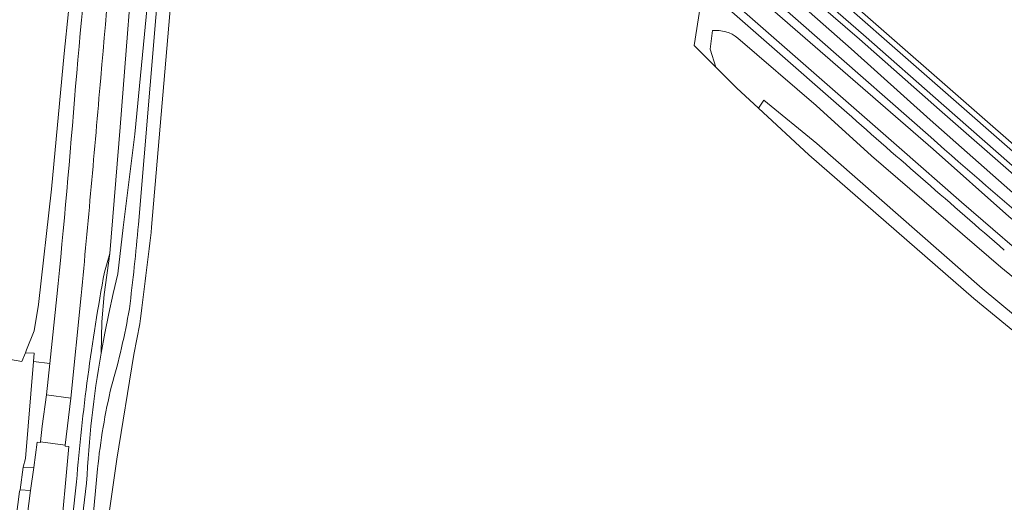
# Model space of a CAD drawing. Extents: x 184422 to 188298, y 343471 to 350189.
# Tile 175 of 256: x 186293 to 186439, y 347237 to 347309. Entities that reach past the tile are written whole.
import ezdxf

# ---------------------------------------------------------------- set-up
doc = ezdxf.new("R2010")
doc.units = 0
for name, color, linetype, lineweight in [('B-WA-GR-BOUWLAND-GV', 252, 'Continuous', 13), ('B-WA-GR-GRAS-GV', 252, 'Continuous', 13), ('B-WA-GW-TALUD_KRUIN-G', 252, 'Continuous', 18), ('B-WA-OG-TERREIN_ERF-GV', 252, 'Continuous', 18), ('B-WA-OG-WATER_GREPPEL-GV', 252, 'Continuous', 18), ('B-WA-OG-WEG-GV', 252, 'Continuous', 18), ('B-WA-VH-ONVERHARD-GV', 252, 'Continuous', 18), ('B-WA-VH-VERHARDING_ASFALT-GV', 252, 'Continuous', 18), ('B-WA-VH-VERHARDING_BETONSTRAATSTEEN-GV', 252, 'Continuous', 18), ('B-WA-VH-VERHARDING_FUNDERING_ZAND-GV', 252, 'Continuous', 18), ('B-WA-VH-VERHARDING_HALFVERHARDING_GRIND-GV', 252, 'Continuous', 18), ('B-WA-VH-VERHARDING_OPEN-GV', 252, 'Continuous', 18)]:
    doc.layers.add(name, color=color, linetype=linetype, lineweight=lineweight)

msp = doc.modelspace()

# ---------------------------------------------------------------- linework, layer by layer
at = {"layer": 'B-WA-GR-BOUWLAND-GV', "flags": 128}
for points in [[(186264.507, 347263.173), (186293.46, 347258.105), (186293.966, 347259.379), (186294.141, 347259.822), (186295.258, 347262.637), (186295.924, 347266.54), (186297.865, 347283.655), (186299.737, 347303.746), (186302.278, 347328.71), (186302.503, 347331.114), (186301.689, 347331.19), (186300.06, 347353.063), (186298.822, 347366.15), (186298.766, 347366.98), (186298.737, 347367.813), (186298.734, 347368.647), (186298.758, 347369.481), (186298.808, 347370.314), (186298.886, 347371.145), (186298.989, 347371.971), (186299.119, 347372.793), (186299.259, 347374.454), (186295.482, 347375.319), (186266.882, 347381.868)], [(186264.507, 347263.173), (186293.46, 347258.105), (186293.966, 347259.379), (186294.141, 347259.822), (186295.258, 347262.637), (186295.924, 347266.54), (186297.865, 347283.655), (186299.737, 347303.746), (186302.278, 347328.71), (186302.503, 347331.114), (186301.689, 347331.19), (186300.06, 347353.063), (186298.822, 347366.15), (186298.766, 347366.98), (186298.737, 347367.813), (186298.734, 347368.647), (186298.758, 347369.481), (186298.808, 347370.314), (186298.886, 347371.145), (186298.989, 347371.971), (186299.119, 347372.793), (186299.259, 347374.454), (186295.482, 347375.319), (186266.882, 347381.868)], [(186264.507, 347263.173), (186293.46, 347258.105), (186293.966, 347259.379), (186294.141, 347259.822), (186295.258, 347262.637), (186295.924, 347266.54), (186297.865, 347283.655), (186299.737, 347303.746), (186302.278, 347328.71), (186302.503, 347331.114), (186301.689, 347331.19), (186300.06, 347353.063), (186298.822, 347366.15), (186298.766, 347366.98), (186298.737, 347367.813), (186298.734, 347368.647), (186298.758, 347369.481), (186298.808, 347370.314), (186298.886, 347371.145), (186298.989, 347371.971), (186299.119, 347372.793), (186299.259, 347374.454), (186295.482, 347375.319), (186266.882, 347381.868)], [(186402.667, 347295.643), (186399.4, 347298.663), (186396.359, 347301.701), (186393.121, 347304.935), (186394.023, 347310.619), (186343.123, 347356.113), (186338.644, 347361.378), (186327.455, 347371.641), (186326.29, 347369.842), (186325.939, 347369.305), (186325.776, 347365.645), (186325.5, 347360.117)], [(186402.667, 347295.643), (186399.4, 347298.663), (186396.359, 347301.701), (186393.121, 347304.935), (186394.023, 347310.619), (186343.123, 347356.113), (186338.644, 347361.378), (186327.455, 347371.641), (186326.29, 347369.842), (186325.939, 347369.305), (186325.776, 347365.645), (186325.5, 347360.117)], [(186402.667, 347295.643), (186399.4, 347298.663), (186396.359, 347301.701), (186393.121, 347304.935), (186394.023, 347310.619), (186343.123, 347356.113), (186338.644, 347361.378), (186327.455, 347371.641), (186326.29, 347369.842), (186325.939, 347369.305), (186325.776, 347365.645), (186325.5, 347360.117)], [(186322.838, 347342.153), (186322.113, 347340.782), (186318.527, 347333.997), (186317.854, 347332.506), (186317.128, 347329.899), (186317.076, 347329.287), (186312.686, 347278.007)], [(186322.838, 347342.153), (186322.113, 347340.782), (186318.527, 347333.997), (186317.854, 347332.506), (186317.128, 347329.899), (186317.076, 347329.287), (186312.686, 347278.007)], [(186322.838, 347342.153), (186322.113, 347340.782), (186318.527, 347333.997), (186317.854, 347332.506), (186317.128, 347329.899), (186317.076, 347329.287), (186312.686, 347278.007)], [(186644.25, 347074.316), (186648.392, 347083.027), (186651.289, 347090.619), (186651.986, 347093.634), (186652.746, 347097.252), (186654.548, 347105.83), (186654.493, 347106.432), (186654.115, 347106.909), (186652.854, 347107.717), (186634.677, 347116.979), (186615.65, 347128.081), (186598.301, 347139.075), (186582.5, 347150.395), (186466.041, 347242.132), (186449.762, 347254.959), (186434.568, 347267.42), (186410.15, 347288.726), (186402.667, 347295.643)], [(186644.25, 347074.316), (186648.392, 347083.027), (186651.289, 347090.619), (186651.986, 347093.634), (186652.746, 347097.252), (186654.548, 347105.83), (186654.493, 347106.432), (186654.115, 347106.909), (186652.854, 347107.717), (186634.677, 347116.979), (186615.65, 347128.081), (186598.301, 347139.075), (186582.5, 347150.395), (186466.041, 347242.132), (186449.762, 347254.959), (186434.568, 347267.42), (186410.15, 347288.726), (186402.667, 347295.643)], [(186644.25, 347074.316), (186648.392, 347083.027), (186651.289, 347090.619), (186651.986, 347093.634), (186652.746, 347097.252), (186654.548, 347105.83), (186654.493, 347106.432), (186654.115, 347106.909), (186652.854, 347107.717), (186634.677, 347116.979), (186615.65, 347128.081), (186598.301, 347139.075), (186582.5, 347150.395), (186466.041, 347242.132), (186449.762, 347254.959), (186434.568, 347267.42), (186410.15, 347288.726), (186402.667, 347295.643)], [(186310.031, 347259.118), (186307.546, 347243.637), (186305.053, 347226.259), (186304.895, 347224.441), (186304.545, 347220.411)], [(186310.031, 347259.118), (186307.546, 347243.637), (186305.053, 347226.259), (186304.895, 347224.441), (186304.545, 347220.411)], [(186310.031, 347259.118), (186307.546, 347243.637), (186305.053, 347226.259), (186304.895, 347224.441), (186304.545, 347220.411)]]:
    msp.add_lwpolyline(points, dxfattribs=at)
at = {"layer": 'B-WA-GR-BOUWLAND-GV'}
for points in [[(186312.686, 347278.007, -0.0021873), (186311.16, 347265.224)], [(186312.686, 347278.007, -0.0021873), (186311.16, 347265.224)], [(186312.686, 347278.007, -0.0021873), (186311.16, 347265.224)], [(186311.16, 347265.224, -0.0217645), (186310.031, 347259.118)], [(186311.16, 347265.224, -0.0217645), (186310.031, 347259.118)], [(186311.16, 347265.224, -0.0217645), (186310.031, 347259.118)]]:
    msp.add_lwpolyline(points, format="xyb", dxfattribs=at)
at = {"layer": 'B-WA-GR-GRAS-GV', "flags": 128}
for points in [[(186430.166, 347393.149), (186428.902, 347384.219), (186425.668, 347376.376), (186420.858, 347369.581), (186416.433, 347364.606), (186391.57, 347337.151), (186390.067, 347335.491), (186389.461, 347334.823), (186389.709, 347334.6), (186390.89, 347333.537), (186394.247, 347330.516), (186396.819, 347328.465), (186444.088, 347287.105)], [(186430.166, 347393.149), (186428.902, 347384.219), (186425.668, 347376.376), (186420.858, 347369.581), (186416.433, 347364.606), (186391.57, 347337.151), (186390.067, 347335.491), (186389.461, 347334.823), (186389.709, 347334.6), (186390.89, 347333.537), (186394.247, 347330.516), (186396.819, 347328.465), (186444.088, 347287.105)], [(186430.166, 347393.149), (186428.902, 347384.219), (186425.668, 347376.376), (186420.858, 347369.581), (186416.433, 347364.606), (186391.57, 347337.151), (186390.067, 347335.491), (186389.461, 347334.823), (186389.709, 347334.6), (186390.89, 347333.537), (186394.247, 347330.516), (186396.819, 347328.465), (186444.088, 347287.105)], [(186395.842, 347307.13), (186395.519, 347304.388), (186396.359, 347301.701)], [(186395.842, 347307.13), (186395.519, 347304.388), (186396.359, 347301.701)], [(186395.842, 347307.13), (186395.519, 347304.388), (186396.359, 347301.701)], [(186453.632, 347259.832), (186438.599, 347272.066), (186419.415, 347288.574), (186411.205, 347296.059), (186399.62, 347306.036)], [(186453.632, 347259.832), (186438.599, 347272.066), (186419.415, 347288.574), (186411.205, 347296.059), (186399.62, 347306.036)], [(186453.632, 347259.832), (186438.599, 347272.066), (186419.415, 347288.574), (186411.205, 347296.059), (186399.62, 347306.036)], [(186396.359, 347301.701), (186399.4, 347298.663), (186402.667, 347295.643), (186403.448, 347296.845), (186411.307, 347290.398), (186435.851, 347268.91), (186450.973, 347256.383)], [(186396.359, 347301.701), (186399.4, 347298.663), (186402.667, 347295.643), (186403.448, 347296.845), (186411.307, 347290.398), (186435.851, 347268.91), (186450.973, 347256.383)], [(186396.359, 347301.701), (186399.4, 347298.663), (186402.667, 347295.643), (186403.448, 347296.845), (186411.307, 347290.398), (186435.851, 347268.91), (186450.973, 347256.383)]]:
    msp.add_lwpolyline(points, dxfattribs=at)
msp.add_lwpolyline([(186314.627, 347352.847), (186312.78, 347337.734), (186310.45, 347323.826), (186307.998, 347292.807), (186306.491, 347274.089), (186305.654, 347268.008), (186305.295, 347263.957), (186305.189, 347259.328), (186305.731, 347262.281), (186306.329, 347265.223), (186306.982, 347268.154), (186307.691, 347271.071), (186308.468, 347277.953), (186310.191, 347291.786), (186314.135, 347332.738), (186315.368, 347345.358)], close=True, dxfattribs=at)
msp.add_lwpolyline([(186314.627, 347352.847), (186312.78, 347337.734), (186310.45, 347323.826), (186307.998, 347292.807), (186306.491, 347274.089), (186305.654, 347268.008), (186305.295, 347263.957), (186305.189, 347259.328), (186305.731, 347262.281), (186306.329, 347265.223), (186306.982, 347268.154), (186307.691, 347271.071), (186308.468, 347277.953), (186310.191, 347291.786), (186314.135, 347332.738), (186315.368, 347345.358)], close=True, dxfattribs=at)
msp.add_lwpolyline([(186314.627, 347352.847), (186312.78, 347337.734), (186310.45, 347323.826), (186307.998, 347292.807), (186306.491, 347274.089), (186305.654, 347268.008), (186305.295, 347263.957), (186305.189, 347259.328), (186305.731, 347262.281), (186306.329, 347265.223), (186306.982, 347268.154), (186307.691, 347271.071), (186308.468, 347277.953), (186310.191, 347291.786), (186314.135, 347332.738), (186315.368, 347345.358)], close=True, dxfattribs=at)
at = {"layer": 'B-WA-GR-GRAS-GV'}
msp.add_lwpolyline([(186399.62, 347306.036, 0.1964807), (186395.842, 347307.13)], format="xyb", dxfattribs=at)
msp.add_lwpolyline([(186399.62, 347306.036, 0.1964807), (186395.842, 347307.13)], format="xyb", dxfattribs=at)
msp.add_lwpolyline([(186399.62, 347306.036, 0.1964807), (186395.842, 347307.13)], format="xyb", dxfattribs=at)
at = {"layer": 'B-WA-GW-TALUD_KRUIN-G', "flags": 128}
for points in [[(186314.627, 347352.847), (186312.78, 347337.734), (186310.45, 347323.826), (186307.998, 347292.807), (186306.491, 347274.089)], [(186314.627, 347352.847), (186312.78, 347337.734), (186310.45, 347323.826), (186307.998, 347292.807), (186306.491, 347274.089)], [(186314.627, 347352.847), (186312.78, 347337.734), (186310.45, 347323.826), (186307.998, 347292.807), (186306.491, 347274.089)], [(186369.06, 347346.2), (186416.428, 347304.414), (186428.096, 347293.931), (186439.922, 347283.488), (186451.33, 347273.664), (186463.629, 347263.907), (186575.529, 347175.602), (186586.744, 347166.694), (186598.763, 347157.706), (186611.798, 347148.918), (186625.277, 347140.115), (186639.427, 347131.904), (186653.53, 347124.744), (186666.934, 347118.151), (186683.646, 347111.04), (186699.255, 347105.171)], [(186369.06, 347346.2), (186416.428, 347304.414), (186428.096, 347293.931), (186439.922, 347283.488), (186451.33, 347273.664), (186463.629, 347263.907), (186575.529, 347175.602), (186586.744, 347166.694), (186598.763, 347157.706), (186611.798, 347148.918), (186625.277, 347140.115), (186639.427, 347131.904), (186653.53, 347124.744), (186666.934, 347118.151), (186683.646, 347111.04), (186699.255, 347105.171)], [(186369.06, 347346.2), (186416.428, 347304.414), (186428.096, 347293.931), (186439.922, 347283.488), (186451.33, 347273.664), (186463.629, 347263.907), (186575.529, 347175.602), (186586.744, 347166.694), (186598.763, 347157.706), (186611.798, 347148.918), (186625.277, 347140.115), (186639.427, 347131.904), (186653.53, 347124.744), (186666.934, 347118.151), (186683.646, 347111.04), (186699.255, 347105.171)], [(186658.875, 347111.482), (186655.479, 347113.425), (186637.717, 347122.657), (186618.706, 347133.401), (186601.651, 347144.395), (186586.192, 347155.425), (186469.84, 347247.2), (186453.632, 347259.832), (186438.599, 347272.066), (186419.415, 347288.574), (186411.205, 347296.059), (186399.62, 347306.036)], [(186658.875, 347111.482), (186655.479, 347113.425), (186637.717, 347122.657), (186618.706, 347133.401), (186601.651, 347144.395), (186586.192, 347155.425), (186469.84, 347247.2), (186453.632, 347259.832), (186438.599, 347272.066), (186419.415, 347288.574), (186411.205, 347296.059), (186399.62, 347306.036)], [(186658.875, 347111.482), (186655.479, 347113.425), (186637.717, 347122.657), (186618.706, 347133.401), (186601.651, 347144.395), (186586.192, 347155.425), (186469.84, 347247.2), (186453.632, 347259.832), (186438.599, 347272.066), (186419.415, 347288.574), (186411.205, 347296.059), (186399.62, 347306.036)], [(186306.491, 347274.089), (186305.7, 347271.35)], [(186306.491, 347274.089), (186305.7, 347271.35)], [(186306.491, 347274.089), (186305.7, 347271.35)], [(186301.548, 347240.261), (186300.395, 347229.921), (186299.79, 347224.495), (186299.633, 347219.561)], [(186301.548, 347240.261), (186300.395, 347229.921), (186299.79, 347224.495), (186299.633, 347219.561)], [(186301.548, 347240.261), (186300.395, 347229.921), (186299.79, 347224.495), (186299.633, 347219.561)]]:
    msp.add_lwpolyline(points, dxfattribs=at)
at = {"layer": 'B-WA-GW-TALUD_KRUIN-G'}
for points in [[(186399.62, 347306.036, 0.1964807), (186395.842, 347307.13)], [(186399.62, 347306.036, 0.1964807), (186395.842, 347307.13)], [(186399.62, 347306.036, 0.1964807), (186395.842, 347307.13)], [(186305.7, 347271.35, 0.0256153), (186301.548, 347240.261)], [(186305.7, 347271.35, 0.0256153), (186301.548, 347240.261)], [(186305.7, 347271.35, 0.0256153), (186301.548, 347240.261)]]:
    msp.add_lwpolyline(points, format="xyb", dxfattribs=at)
at = {"layer": 'B-WA-OG-TERREIN_ERF-GV', "flags": 128}
msp.add_lwpolyline([(186293.079, 347238.844), (186293.209, 347239.084), (186293.664, 347242.445), (186293.994, 347243.695), (186295.162, 347258.085), (186295.262, 347259.322), (186293.966, 347259.379), (186293.46, 347258.105), (186264.507, 347263.173)], dxfattribs=at)
msp.add_lwpolyline([(186293.079, 347238.844), (186293.209, 347239.084), (186293.664, 347242.445), (186293.994, 347243.695), (186295.162, 347258.085), (186295.262, 347259.322), (186293.966, 347259.379), (186293.46, 347258.105), (186264.507, 347263.173)], dxfattribs=at)
msp.add_lwpolyline([(186293.079, 347238.844), (186293.209, 347239.084), (186293.664, 347242.445), (186293.994, 347243.695), (186295.162, 347258.085), (186295.262, 347259.322), (186293.966, 347259.379), (186293.46, 347258.105), (186264.507, 347263.173)], dxfattribs=at)
at = {"layer": 'B-WA-OG-WATER_GREPPEL-GV', "flags": 128}
msp.add_lwpolyline([(186450.973, 347256.383), (186435.851, 347268.91), (186411.307, 347290.398), (186403.448, 347296.845), (186402.667, 347295.643), (186410.15, 347288.726), (186434.568, 347267.42), (186449.762, 347254.959)], dxfattribs=at)
msp.add_lwpolyline([(186450.973, 347256.383), (186435.851, 347268.91), (186411.307, 347290.398), (186403.448, 347296.845), (186402.667, 347295.643), (186410.15, 347288.726), (186434.568, 347267.42), (186449.762, 347254.959)], dxfattribs=at)
msp.add_lwpolyline([(186450.973, 347256.383), (186435.851, 347268.91), (186411.307, 347290.398), (186403.448, 347296.845), (186402.667, 347295.643), (186410.15, 347288.726), (186434.568, 347267.42), (186449.762, 347254.959)], dxfattribs=at)
at = {"layer": 'B-WA-OG-WEG-GV', "flags": 128}
for points in [[(186309.222, 347373.716), (186305.142, 347374.56), (186305.149, 347373.084), (186303.935, 347352.346), (186301.913, 347333.296), (186301.689, 347331.19), (186302.503, 347331.114), (186302.278, 347328.71), (186299.737, 347303.746), (186297.865, 347283.655), (186295.924, 347266.54), (186295.258, 347262.637), (186294.141, 347259.822), (186293.966, 347259.379), (186295.262, 347259.322), (186295.162, 347258.085)], [(186309.222, 347373.716), (186305.142, 347374.56), (186305.149, 347373.084), (186303.935, 347352.346), (186301.913, 347333.296), (186301.689, 347331.19), (186302.503, 347331.114), (186302.278, 347328.71), (186299.737, 347303.746), (186297.865, 347283.655), (186295.924, 347266.54), (186295.258, 347262.637), (186294.141, 347259.822), (186293.966, 347259.379), (186295.262, 347259.322), (186295.162, 347258.085)], [(186309.222, 347373.716), (186305.142, 347374.56), (186305.149, 347373.084), (186303.935, 347352.346), (186301.913, 347333.296), (186301.689, 347331.19), (186302.503, 347331.114), (186302.278, 347328.71), (186299.737, 347303.746), (186297.865, 347283.655), (186295.924, 347266.54), (186295.258, 347262.637), (186294.141, 347259.822), (186293.966, 347259.379), (186295.262, 347259.322), (186295.162, 347258.085)], [(186325.939, 347369.305), (186326.29, 347369.842), (186327.455, 347371.641), (186338.644, 347361.378), (186343.123, 347356.113), (186394.023, 347310.619), (186393.121, 347304.935), (186396.359, 347301.701), (186395.519, 347304.388), (186395.842, 347307.13)], [(186325.939, 347369.305), (186326.29, 347369.842), (186327.455, 347371.641), (186338.644, 347361.378), (186343.123, 347356.113), (186394.023, 347310.619), (186393.121, 347304.935), (186396.359, 347301.701), (186395.519, 347304.388), (186395.842, 347307.13)], [(186325.939, 347369.305), (186326.29, 347369.842), (186327.455, 347371.641), (186338.644, 347361.378), (186343.123, 347356.113), (186394.023, 347310.619), (186393.121, 347304.935), (186396.359, 347301.701), (186395.519, 347304.388), (186395.842, 347307.13)], [(186415.753, 347294.988), (186345.87, 347356.226), (186340.477, 347361.039)], [(186415.753, 347294.988), (186345.87, 347356.226), (186340.477, 347361.039)], [(186415.753, 347294.988), (186345.87, 347356.226), (186340.477, 347361.039)], [(186305.7, 347271.35), (186306.491, 347274.089), (186307.998, 347292.807), (186310.45, 347323.826), (186312.78, 347337.734), (186314.627, 347352.847), (186315.368, 347345.358), (186314.135, 347332.738), (186310.191, 347291.786), (186308.468, 347277.953), (186307.691, 347271.071), (186306.982, 347268.154), (186306.329, 347265.223), (186305.731, 347262.281), (186305.189, 347259.328)], [(186305.7, 347271.35), (186306.491, 347274.089), (186307.998, 347292.807), (186310.45, 347323.826), (186312.78, 347337.734), (186314.627, 347352.847), (186315.368, 347345.358), (186314.135, 347332.738), (186310.191, 347291.786), (186308.468, 347277.953), (186307.691, 347271.071), (186306.982, 347268.154), (186306.329, 347265.223), (186305.731, 347262.281), (186305.189, 347259.328)], [(186305.7, 347271.35), (186306.491, 347274.089), (186307.998, 347292.807), (186310.45, 347323.826), (186312.78, 347337.734), (186314.627, 347352.847), (186315.368, 347345.358), (186314.135, 347332.738), (186310.191, 347291.786), (186308.468, 347277.953), (186307.691, 347271.071), (186306.982, 347268.154), (186306.329, 347265.223), (186305.731, 347262.281), (186305.189, 347259.328)], [(186700.42, 347108.092), (186684.782, 347114.035), (186668.45, 347121.091), (186654.951, 347127.489), (186641.127, 347134.833), (186627.137, 347142.923), (186613.403, 347151.5), (186600.583, 347160.359), (186588.756, 347169.271), (186577.344, 347178.19), (186465.5, 347266.342), (186453.406, 347276.037), (186441.903, 347285.696), (186430.129, 347296.013), (186418.211, 347306.49), (186374.969, 347344.095), (186370.169, 347348.637), (186366.027, 347353.063)], [(186700.42, 347108.092), (186684.782, 347114.035), (186668.45, 347121.091), (186654.951, 347127.489), (186641.127, 347134.833), (186627.137, 347142.923), (186613.403, 347151.5), (186600.583, 347160.359), (186588.756, 347169.271), (186577.344, 347178.19), (186465.5, 347266.342), (186453.406, 347276.037), (186441.903, 347285.696), (186430.129, 347296.013), (186418.211, 347306.49), (186374.969, 347344.095), (186370.169, 347348.637), (186366.027, 347353.063)], [(186700.42, 347108.092), (186684.782, 347114.035), (186668.45, 347121.091), (186654.951, 347127.489), (186641.127, 347134.833), (186627.137, 347142.923), (186613.403, 347151.5), (186600.583, 347160.359), (186588.756, 347169.271), (186577.344, 347178.19), (186465.5, 347266.342), (186453.406, 347276.037), (186441.903, 347285.696), (186430.129, 347296.013), (186418.211, 347306.49), (186374.969, 347344.095), (186370.169, 347348.637), (186366.027, 347353.063)], [(186362.388, 347349.094), (186428.202, 347291.34)], [(186362.388, 347349.094), (186428.202, 347291.34)], [(186362.388, 347349.094), (186428.202, 347291.34)], [(186441.294, 347285.042), (186429.484, 347295.381), (186417.652, 347305.855), (186369.748, 347347.115), (186369.06, 347346.2), (186416.428, 347304.414), (186428.096, 347293.931), (186439.922, 347283.488)], [(186439.922, 347283.488), (186428.096, 347293.931), (186416.428, 347304.414), (186369.06, 347346.2), (186369.748, 347347.115), (186417.652, 347305.855), (186429.484, 347295.381), (186441.294, 347285.042)], [(186441.294, 347285.042), (186429.484, 347295.381), (186417.652, 347305.855), (186369.748, 347347.115), (186369.06, 347346.2), (186416.428, 347304.414), (186428.096, 347293.931), (186439.922, 347283.488)], [(186439.922, 347283.488), (186428.096, 347293.931), (186416.428, 347304.414), (186369.06, 347346.2), (186369.748, 347347.115), (186417.652, 347305.855), (186429.484, 347295.381), (186441.294, 347285.042)], [(186441.294, 347285.042), (186429.484, 347295.381), (186417.652, 347305.855), (186369.748, 347347.115), (186369.06, 347346.2), (186416.428, 347304.414), (186428.096, 347293.931), (186439.922, 347283.488)], [(186439.922, 347283.488), (186428.096, 347293.931), (186416.428, 347304.414), (186369.06, 347346.2), (186369.748, 347347.115), (186417.652, 347305.855), (186429.484, 347295.381), (186441.294, 347285.042)], [(186701.248, 347110.651), (186685.772, 347116.615), (186669.528, 347123.473), (186656.1, 347129.791), (186643.316, 347136.551), (186629.971, 347144.205), (186619.164, 347151.048), (186619.167, 347151.052), (186615.158, 347153.648), (186603.499, 347161.494), (186590.833, 347170.943), (186481.066, 347257.296), (186468.916, 347266.884), (186456.659, 347276.526), (186444.088, 347287.105), (186396.819, 347328.465), (186394.247, 347330.516), (186390.89, 347333.537), (186389.709, 347334.6)], [(186701.248, 347110.651), (186685.772, 347116.615), (186669.528, 347123.473), (186656.1, 347129.791), (186643.316, 347136.551), (186629.971, 347144.205), (186619.164, 347151.048), (186619.167, 347151.052), (186615.158, 347153.648), (186603.499, 347161.494), (186590.833, 347170.943), (186481.066, 347257.296), (186468.916, 347266.884), (186456.659, 347276.526), (186444.088, 347287.105), (186396.819, 347328.465), (186394.247, 347330.516), (186390.89, 347333.537), (186389.709, 347334.6)], [(186701.248, 347110.651), (186685.772, 347116.615), (186669.528, 347123.473), (186656.1, 347129.791), (186643.316, 347136.551), (186629.971, 347144.205), (186619.164, 347151.048), (186619.167, 347151.052), (186615.158, 347153.648), (186603.499, 347161.494), (186590.833, 347170.943), (186481.066, 347257.296), (186468.916, 347266.884), (186456.659, 347276.526), (186444.088, 347287.105), (186396.819, 347328.465), (186394.247, 347330.516), (186390.89, 347333.537), (186389.709, 347334.6)], [(186390.198, 347333.037), (186393.654, 347329.986), (186396.312, 347327.856), (186443.498, 347286.476), (186456.103, 347275.896), (186468.294, 347266.185), (186480.55, 347256.566), (186590.227, 347170.185), (186602.936, 347160.706), (186614.57, 347152.806), (186615.923, 347151.887), (186618.632, 347150.198), (186629.542, 347143.398), (186642.879, 347135.773), (186655.683, 347128.938), (186669.122, 347122.639), (186685.376, 347115.628), (186700.926, 347109.672)], [(186390.198, 347333.037), (186393.654, 347329.986), (186396.312, 347327.856), (186443.498, 347286.476), (186456.103, 347275.896), (186468.294, 347266.185), (186480.55, 347256.566), (186590.227, 347170.185), (186602.936, 347160.706), (186614.57, 347152.806), (186615.923, 347151.887), (186618.632, 347150.198), (186629.542, 347143.398), (186642.879, 347135.773), (186655.683, 347128.938), (186669.122, 347122.639), (186685.376, 347115.628), (186700.926, 347109.672)], [(186390.198, 347333.037), (186393.654, 347329.986), (186396.312, 347327.856), (186443.498, 347286.476), (186456.103, 347275.896), (186468.294, 347266.185), (186480.55, 347256.566), (186590.227, 347170.185), (186602.936, 347160.706), (186614.57, 347152.806), (186615.923, 347151.887), (186618.632, 347150.198), (186629.542, 347143.398), (186642.879, 347135.773), (186655.683, 347128.938), (186669.122, 347122.639), (186685.376, 347115.628), (186700.926, 347109.672)], [(186310.728, 347278.387), (186315.03, 347329.789), (186315.269, 347332.647)], [(186310.728, 347278.387), (186315.03, 347329.789), (186315.269, 347332.647)], [(186310.728, 347278.387), (186315.03, 347329.789), (186315.269, 347332.647)], [(186399.62, 347306.036), (186411.205, 347296.059), (186419.415, 347288.574), (186438.599, 347272.066), (186453.632, 347259.832), (186469.84, 347247.2), (186586.192, 347155.425), (186601.651, 347144.395), (186618.706, 347133.401), (186637.717, 347122.657), (186655.479, 347113.425), (186658.875, 347111.482), (186659.8, 347113.786)], [(186399.62, 347306.036), (186411.205, 347296.059), (186419.415, 347288.574), (186438.599, 347272.066), (186453.632, 347259.832), (186469.84, 347247.2), (186586.192, 347155.425), (186601.651, 347144.395), (186618.706, 347133.401), (186637.717, 347122.657), (186655.479, 347113.425), (186658.875, 347111.482), (186659.8, 347113.786)], [(186399.62, 347306.036), (186411.205, 347296.059), (186419.415, 347288.574), (186438.599, 347272.066), (186453.632, 347259.832), (186469.84, 347247.2), (186586.192, 347155.425), (186601.651, 347144.395), (186618.706, 347133.401), (186637.717, 347122.657), (186655.479, 347113.425), (186658.875, 347111.482), (186659.8, 347113.786)], [(186305.189, 347259.328), (186305.295, 347263.957), (186305.654, 347268.008), (186306.491, 347274.089), (186305.7, 347271.35)], [(186305.189, 347259.328), (186305.295, 347263.957), (186305.654, 347268.008), (186306.491, 347274.089), (186305.7, 347271.35)], [(186305.189, 347259.328), (186305.295, 347263.957), (186305.654, 347268.008), (186306.491, 347274.089), (186305.7, 347271.35)], [(186295.162, 347258.085), (186297.601, 347257.802), (186298.635, 347267.714)], [(186295.162, 347258.085), (186297.601, 347257.802), (186298.635, 347267.714)], [(186295.162, 347258.085), (186297.601, 347257.802), (186298.635, 347267.714)], [(186302.233, 347267.868), (186300.701, 347252.658), (186299.876, 347245.691), (186299.863, 347245.553), (186300.388, 347245.472), (186299.059, 347230.879), (186298.356, 347225.109), (186297.209, 347218.466)], [(186302.233, 347267.868), (186300.701, 347252.658), (186299.876, 347245.691), (186299.863, 347245.553), (186300.388, 347245.472), (186299.059, 347230.879), (186298.356, 347225.109), (186297.209, 347218.466)], [(186302.233, 347267.868), (186300.701, 347252.658), (186299.876, 347245.691), (186299.863, 347245.553), (186300.388, 347245.472), (186299.059, 347230.879), (186298.356, 347225.109), (186297.209, 347218.466)], [(186302.794, 347221.482), (186303.053, 347224.348), (186304.666, 347242.181)], [(186302.794, 347221.482), (186303.053, 347224.348), (186304.666, 347242.181)], [(186302.794, 347221.482), (186303.053, 347224.348), (186304.666, 347242.181)], [(186301.548, 347240.261), (186300.395, 347229.921), (186299.79, 347224.495), (186299.633, 347219.561), (186300.802, 347219.549), (186301.15, 347224.297), (186301.805, 347229.756), (186303.042, 347240.068)], [(186303.042, 347240.068), (186301.805, 347229.756), (186301.15, 347224.297), (186300.802, 347219.549), (186299.633, 347219.561), (186299.79, 347224.495), (186300.395, 347229.921), (186301.548, 347240.261)], [(186301.548, 347240.261), (186300.395, 347229.921), (186299.79, 347224.495), (186299.633, 347219.561), (186300.802, 347219.549), (186301.15, 347224.297), (186301.805, 347229.756), (186303.042, 347240.068)], [(186303.042, 347240.068), (186301.805, 347229.756), (186301.15, 347224.297), (186300.802, 347219.549), (186299.633, 347219.561), (186299.79, 347224.495), (186300.395, 347229.921), (186301.548, 347240.261)], [(186301.548, 347240.261), (186300.395, 347229.921), (186299.79, 347224.495), (186299.633, 347219.561), (186300.802, 347219.549), (186301.15, 347224.297), (186301.805, 347229.756), (186303.042, 347240.068)], [(186303.042, 347240.068), (186301.805, 347229.756), (186301.15, 347224.297), (186300.802, 347219.549), (186299.633, 347219.561), (186299.79, 347224.495), (186300.395, 347229.921), (186301.548, 347240.261)]]:
    msp.add_lwpolyline(points, dxfattribs=at)
at = {"layer": 'B-WA-OG-WEG-GV'}
for points in [[(186308.11, 347331.698, 0.0043712), (186305.14, 347300.127)], [(186308.11, 347331.698, 0.0043712), (186305.14, 347300.127)], [(186308.11, 347331.698, 0.0043712), (186305.14, 347300.127)], [(186301.42, 347298.883, -0.005834), (186304.443, 347330.257)], [(186301.42, 347298.883, -0.005834), (186304.443, 347330.257)], [(186301.42, 347298.883, -0.005834), (186304.443, 347330.257)], [(186395.842, 347307.13, -0.1964807), (186399.62, 347306.036)], [(186395.842, 347307.13, -0.1964807), (186399.62, 347306.036)], [(186395.842, 347307.13, -0.1964807), (186399.62, 347306.036)], [(186305.14, 347300.127, -0.0027616), (186302.233, 347267.868)], [(186305.14, 347300.127, -0.0027616), (186302.233, 347267.868)], [(186305.14, 347300.127, -0.0027616), (186302.233, 347267.868)], [(186298.635, 347267.714, 0.0045249), (186301.42, 347298.883)], [(186298.635, 347267.714, 0.0045249), (186301.42, 347298.883)], [(186298.635, 347267.714, 0.0045249), (186301.42, 347298.883)], [(186439.111, 347274.6, -0.0018265), (186415.753, 347294.988)], [(186439.111, 347274.6, -0.0018265), (186415.753, 347294.988)], [(186439.111, 347274.6, -0.0018265), (186415.753, 347294.988)], [(186428.202, 347291.34, 0.0057967), (186444.654, 347277.068)], [(186428.202, 347291.34, 0.0057967), (186444.654, 347277.068)], [(186428.202, 347291.34, 0.0057967), (186444.654, 347277.068)], [(186309.389, 347265.897, 0.0095382), (186310.728, 347278.387)], [(186309.389, 347265.897, 0.0095382), (186310.728, 347278.387)], [(186309.389, 347265.897, 0.0095382), (186310.728, 347278.387)], [(186305.7, 347271.35, 0.0256153), (186301.548, 347240.261)], [(186301.548, 347240.261, -0.0256153), (186305.7, 347271.35)], [(186305.7, 347271.35, 0.0256153), (186301.548, 347240.261)], [(186301.548, 347240.261, -0.0256153), (186305.7, 347271.35)], [(186305.7, 347271.35, 0.0256153), (186301.548, 347240.261)], [(186301.548, 347240.261, -0.0256153), (186305.7, 347271.35)], [(186306.739, 347254.433, 0.0287804), (186309.389, 347265.897)], [(186306.739, 347254.433, 0.0287804), (186309.389, 347265.897)], [(186306.739, 347254.433, 0.0287804), (186309.389, 347265.897)], [(186303.042, 347240.068, -0.0305835), (186305.189, 347259.328)], [(186305.189, 347259.328, 0.0305835), (186303.042, 347240.068)], [(186303.042, 347240.068, -0.0305835), (186305.189, 347259.328)], [(186305.189, 347259.328, 0.0305835), (186303.042, 347240.068)], [(186303.042, 347240.068, -0.0305835), (186305.189, 347259.328)], [(186305.189, 347259.328, 0.0305835), (186303.042, 347240.068)], [(186304.666, 347242.181, -0.0330488), (186306.739, 347254.433)], [(186304.666, 347242.181, -0.0330488), (186306.739, 347254.433)], [(186304.666, 347242.181, -0.0330488), (186306.739, 347254.433)]]:
    msp.add_lwpolyline(points, format="xyb", dxfattribs=at)
at = {"layer": 'B-WA-VH-ONVERHARD-GV', "flags": 128}
for points in [[(186366.027, 347353.063), (186370.169, 347348.637), (186374.969, 347344.095), (186418.211, 347306.49), (186430.129, 347296.013), (186441.903, 347285.696), (186453.406, 347276.037), (186465.5, 347266.342), (186577.344, 347178.19), (186588.756, 347169.271), (186600.583, 347160.359), (186613.403, 347151.5), (186627.137, 347142.923), (186641.127, 347134.833), (186654.951, 347127.489), (186668.45, 347121.091), (186684.782, 347114.035), (186700.42, 347108.092)], [(186366.027, 347353.063), (186370.169, 347348.637), (186374.969, 347344.095), (186418.211, 347306.49), (186430.129, 347296.013), (186441.903, 347285.696), (186453.406, 347276.037), (186465.5, 347266.342), (186577.344, 347178.19), (186588.756, 347169.271), (186600.583, 347160.359), (186613.403, 347151.5), (186627.137, 347142.923), (186641.127, 347134.833), (186654.951, 347127.489), (186668.45, 347121.091), (186684.782, 347114.035), (186700.42, 347108.092)], [(186366.027, 347353.063), (186370.169, 347348.637), (186374.969, 347344.095), (186418.211, 347306.49), (186430.129, 347296.013), (186441.903, 347285.696), (186453.406, 347276.037), (186465.5, 347266.342), (186577.344, 347178.19), (186588.756, 347169.271), (186600.583, 347160.359), (186613.403, 347151.5), (186627.137, 347142.923), (186641.127, 347134.833), (186654.951, 347127.489), (186668.45, 347121.091), (186684.782, 347114.035), (186700.42, 347108.092)], [(186700.926, 347109.672), (186685.376, 347115.628), (186669.122, 347122.639), (186655.683, 347128.938), (186642.879, 347135.773), (186629.542, 347143.398), (186618.632, 347150.198), (186615.923, 347151.887), (186614.57, 347152.806), (186602.936, 347160.706), (186590.227, 347170.185), (186480.55, 347256.566), (186468.294, 347266.185), (186456.103, 347275.896), (186443.498, 347286.476), (186396.312, 347327.856), (186393.654, 347329.986), (186390.198, 347333.037)], [(186700.926, 347109.672), (186685.376, 347115.628), (186669.122, 347122.639), (186655.683, 347128.938), (186642.879, 347135.773), (186629.542, 347143.398), (186618.632, 347150.198), (186615.923, 347151.887), (186614.57, 347152.806), (186602.936, 347160.706), (186590.227, 347170.185), (186480.55, 347256.566), (186468.294, 347266.185), (186456.103, 347275.896), (186443.498, 347286.476), (186396.312, 347327.856), (186393.654, 347329.986), (186390.198, 347333.037)], [(186700.926, 347109.672), (186685.376, 347115.628), (186669.122, 347122.639), (186655.683, 347128.938), (186642.879, 347135.773), (186629.542, 347143.398), (186618.632, 347150.198), (186615.923, 347151.887), (186614.57, 347152.806), (186602.936, 347160.706), (186590.227, 347170.185), (186480.55, 347256.566), (186468.294, 347266.185), (186456.103, 347275.896), (186443.498, 347286.476), (186396.312, 347327.856), (186393.654, 347329.986), (186390.198, 347333.037)]]:
    msp.add_lwpolyline(points, dxfattribs=at)
at = {"layer": 'B-WA-VH-VERHARDING_ASFALT-GV', "flags": 128}
for points in [[(186340.477, 347361.039), (186345.87, 347356.226), (186415.753, 347294.988)], [(186340.477, 347361.039), (186345.87, 347356.226), (186415.753, 347294.988)], [(186340.477, 347361.039), (186345.87, 347356.226), (186415.753, 347294.988)], [(186588.923, 347161.548), (186563.79, 347181.279), (186531.581, 347206.709), (186496.242, 347234.451), (186462.627, 347261.064), (186452.783, 347268.86), (186439.763, 347279.559), (186428.558, 347289.559), (186398.436, 347315.741), (186361.835, 347347.849), (186348.389, 347359.72)], [(186348.389, 347359.72), (186361.835, 347347.849), (186398.436, 347315.741), (186428.558, 347289.559), (186439.763, 347279.559), (186452.783, 347268.86), (186462.627, 347261.064), (186496.242, 347234.451), (186531.581, 347206.709), (186563.79, 347181.279), (186588.923, 347161.548)], [(186588.923, 347161.548), (186563.79, 347181.279), (186531.581, 347206.709), (186496.242, 347234.451), (186462.627, 347261.064), (186452.783, 347268.86), (186439.763, 347279.559), (186428.558, 347289.559), (186398.436, 347315.741), (186361.835, 347347.849), (186348.389, 347359.72)], [(186348.389, 347359.72), (186361.835, 347347.849), (186398.436, 347315.741), (186428.558, 347289.559), (186439.763, 347279.559), (186452.783, 347268.86), (186462.627, 347261.064), (186496.242, 347234.451), (186531.581, 347206.709), (186563.79, 347181.279), (186588.923, 347161.548)], [(186588.923, 347161.548), (186563.79, 347181.279), (186531.581, 347206.709), (186496.242, 347234.451), (186462.627, 347261.064), (186452.783, 347268.86), (186439.763, 347279.559), (186428.558, 347289.559), (186398.436, 347315.741), (186361.835, 347347.849), (186348.389, 347359.72)], [(186348.389, 347359.72), (186361.835, 347347.849), (186398.436, 347315.741), (186428.558, 347289.559), (186439.763, 347279.559), (186452.783, 347268.86), (186462.627, 347261.064), (186496.242, 347234.451), (186531.581, 347206.709), (186563.79, 347181.279), (186588.923, 347161.548)], [(186346.375, 347357.462), (186357.644, 347347.526), (186395.079, 347314.774), (186423.522, 347289.827), (186432.777, 347281.709), (186445.252, 347270.956), (186459.451, 347259.666), (186493.384, 347232.892), (186528.814, 347204.935), (186561.613, 347179.128), (186587.698, 347158.483)], [(186587.698, 347158.483), (186561.613, 347179.128), (186528.814, 347204.935), (186493.384, 347232.892), (186459.451, 347259.666), (186445.252, 347270.956), (186432.777, 347281.709), (186423.522, 347289.827), (186395.079, 347314.774), (186357.644, 347347.526), (186346.375, 347357.462)], [(186346.375, 347357.462), (186357.644, 347347.526), (186395.079, 347314.774), (186423.522, 347289.827), (186432.777, 347281.709), (186445.252, 347270.956), (186459.451, 347259.666), (186493.384, 347232.892), (186528.814, 347204.935), (186561.613, 347179.128), (186587.698, 347158.483)], [(186587.698, 347158.483), (186561.613, 347179.128), (186528.814, 347204.935), (186493.384, 347232.892), (186459.451, 347259.666), (186445.252, 347270.956), (186432.777, 347281.709), (186423.522, 347289.827), (186395.079, 347314.774), (186357.644, 347347.526), (186346.375, 347357.462)], [(186346.375, 347357.462), (186357.644, 347347.526), (186395.079, 347314.774), (186423.522, 347289.827), (186432.777, 347281.709), (186445.252, 347270.956), (186459.451, 347259.666), (186493.384, 347232.892), (186528.814, 347204.935), (186561.613, 347179.128), (186587.698, 347158.483)], [(186587.698, 347158.483), (186561.613, 347179.128), (186528.814, 347204.935), (186493.384, 347232.892), (186459.451, 347259.666), (186445.252, 347270.956), (186432.777, 347281.709), (186423.522, 347289.827), (186395.079, 347314.774), (186357.644, 347347.526), (186346.375, 347357.462)], [(186428.202, 347291.34), (186362.388, 347349.094), (186356.681, 347354.099)], [(186428.202, 347291.34), (186362.388, 347349.094), (186356.681, 347354.099)], [(186428.202, 347291.34), (186362.388, 347349.094), (186356.681, 347354.099)], [(186298.635, 347267.714), (186297.601, 347257.802), (186297.116, 347253.147), (186300.701, 347252.658), (186302.233, 347267.868)], [(186298.635, 347267.714), (186297.601, 347257.802), (186297.116, 347253.147), (186300.701, 347252.658), (186302.233, 347267.868)], [(186298.635, 347267.714), (186297.601, 347257.802), (186297.116, 347253.147), (186300.701, 347252.658), (186302.233, 347267.868)], [(186288.144, 347182.214), (186288.479, 347181.199), (186294.599, 347207.008), (186295.193, 347209.652), (186295.803, 347212.293), (186296.68, 347216.247), (186297.209, 347218.466), (186298.356, 347225.109), (186299.059, 347230.879), (186300.388, 347245.472), (186299.863, 347245.553), (186299.876, 347245.691), (186296.231, 347246.194), (186296.217, 347246.06), (186295.692, 347246.128), (186295.198, 347242.369), (186294.75, 347238.953), (186293.082, 347226.254)], [(186288.144, 347182.214), (186288.479, 347181.199), (186294.599, 347207.008), (186295.193, 347209.652), (186295.803, 347212.293), (186296.68, 347216.247), (186297.209, 347218.466), (186298.356, 347225.109), (186299.059, 347230.879), (186300.388, 347245.472), (186299.863, 347245.553), (186299.876, 347245.691), (186296.231, 347246.194), (186296.217, 347246.06), (186295.692, 347246.128), (186295.198, 347242.369), (186294.75, 347238.953), (186293.082, 347226.254)], [(186288.144, 347182.214), (186288.479, 347181.199), (186294.599, 347207.008), (186295.193, 347209.652), (186295.803, 347212.293), (186296.68, 347216.247), (186297.209, 347218.466), (186298.356, 347225.109), (186299.059, 347230.879), (186300.388, 347245.472), (186299.863, 347245.553), (186299.876, 347245.691), (186296.231, 347246.194), (186296.217, 347246.06), (186295.692, 347246.128), (186295.198, 347242.369), (186294.75, 347238.953), (186293.082, 347226.254)]]:
    msp.add_lwpolyline(points, dxfattribs=at)
at = {"layer": 'B-WA-VH-VERHARDING_ASFALT-GV'}
for points in [[(186305.14, 347300.127, -0.0043712), (186308.11, 347331.698)], [(186305.14, 347300.127, -0.0043712), (186308.11, 347331.698)], [(186305.14, 347300.127, -0.0043712), (186308.11, 347331.698)], [(186304.443, 347330.257, 0.005834), (186301.42, 347298.883)], [(186304.443, 347330.257, 0.005834), (186301.42, 347298.883)], [(186304.443, 347330.257, 0.005834), (186301.42, 347298.883)], [(186302.233, 347267.868, 0.0027616), (186305.14, 347300.127)], [(186302.233, 347267.868, 0.0027616), (186305.14, 347300.127)], [(186302.233, 347267.868, 0.0027616), (186305.14, 347300.127)], [(186301.42, 347298.883, -0.0045249), (186298.635, 347267.714)], [(186301.42, 347298.883, -0.0045249), (186298.635, 347267.714)], [(186301.42, 347298.883, -0.0045249), (186298.635, 347267.714)], [(186415.753, 347294.988, 0.0018265), (186439.111, 347274.6)], [(186415.753, 347294.988, 0.0018265), (186439.111, 347274.6)], [(186415.753, 347294.988, 0.0018265), (186439.111, 347274.6)], [(186444.654, 347277.068, -0.0057967), (186428.202, 347291.34)], [(186444.654, 347277.068, -0.0057967), (186428.202, 347291.34)], [(186444.654, 347277.068, -0.0057967), (186428.202, 347291.34)]]:
    msp.add_lwpolyline(points, format="xyb", dxfattribs=at)
at = {"layer": 'B-WA-VH-VERHARDING_BETONSTRAATSTEEN-GV', "flags": 128}
msp.add_lwpolyline([(186296.231, 347246.194), (186299.876, 347245.691), (186300.701, 347252.658), (186297.116, 347253.147), (186296.468, 347248.499)], close=True, dxfattribs=at)
msp.add_lwpolyline([(186296.231, 347246.194), (186299.876, 347245.691), (186300.701, 347252.658), (186297.116, 347253.147), (186296.468, 347248.499)], close=True, dxfattribs=at)
msp.add_lwpolyline([(186296.231, 347246.194), (186299.876, 347245.691), (186300.701, 347252.658), (186297.116, 347253.147), (186296.468, 347248.499)], close=True, dxfattribs=at)
at = {"layer": 'B-WA-VH-VERHARDING_FUNDERING_ZAND-GV', "flags": 128}
for points in [[(186312.686, 347278.007), (186317.076, 347329.287), (186317.128, 347329.899), (186317.854, 347332.506), (186318.527, 347333.997), (186322.113, 347340.782), (186322.838, 347342.153)], [(186312.686, 347278.007), (186317.076, 347329.287), (186317.128, 347329.899), (186317.854, 347332.506), (186318.527, 347333.997), (186322.113, 347340.782), (186322.838, 347342.153)], [(186312.686, 347278.007), (186317.076, 347329.287), (186317.128, 347329.899), (186317.854, 347332.506), (186318.527, 347333.997), (186322.113, 347340.782), (186322.838, 347342.153)], [(186315.269, 347332.647), (186315.03, 347329.789), (186310.728, 347278.387)], [(186315.269, 347332.647), (186315.03, 347329.789), (186310.728, 347278.387)], [(186315.269, 347332.647), (186315.03, 347329.789), (186310.728, 347278.387)], [(186304.545, 347220.411), (186304.895, 347224.441), (186305.053, 347226.259), (186307.546, 347243.637), (186310.031, 347259.118)], [(186304.545, 347220.411), (186304.895, 347224.441), (186305.053, 347226.259), (186307.546, 347243.637), (186310.031, 347259.118)], [(186304.545, 347220.411), (186304.895, 347224.441), (186305.053, 347226.259), (186307.546, 347243.637), (186310.031, 347259.118)], [(186304.666, 347242.181), (186303.053, 347224.348), (186302.794, 347221.482)], [(186304.666, 347242.181), (186303.053, 347224.348), (186302.794, 347221.482)], [(186304.666, 347242.181), (186303.053, 347224.348), (186302.794, 347221.482)]]:
    msp.add_lwpolyline(points, dxfattribs=at)
at = {"layer": 'B-WA-VH-VERHARDING_FUNDERING_ZAND-GV'}
for points in [[(186310.728, 347278.387, -0.0095382), (186309.389, 347265.897)], [(186310.728, 347278.387, -0.0095382), (186309.389, 347265.897)], [(186310.728, 347278.387, -0.0095382), (186309.389, 347265.897)], [(186311.16, 347265.224, 0.0021873), (186312.686, 347278.007)], [(186311.16, 347265.224, 0.0021873), (186312.686, 347278.007)], [(186311.16, 347265.224, 0.0021873), (186312.686, 347278.007)], [(186309.389, 347265.897, -0.0287804), (186306.739, 347254.433)], [(186309.389, 347265.897, -0.0287804), (186306.739, 347254.433)], [(186309.389, 347265.897, -0.0287804), (186306.739, 347254.433)], [(186310.031, 347259.118, 0.0217645), (186311.16, 347265.224)], [(186310.031, 347259.118, 0.0217645), (186311.16, 347265.224)], [(186310.031, 347259.118, 0.0217645), (186311.16, 347265.224)], [(186306.739, 347254.433, 0.0330488), (186304.666, 347242.181)], [(186306.739, 347254.433, 0.0330488), (186304.666, 347242.181)], [(186306.739, 347254.433, 0.0330488), (186304.666, 347242.181)]]:
    msp.add_lwpolyline(points, format="xyb", dxfattribs=at)
at = {"layer": 'B-WA-VH-VERHARDING_HALFVERHARDING_GRIND-GV', "flags": 128}
msp.add_lwpolyline([(186293.664, 347242.445), (186295.198, 347242.369), (186295.692, 347246.128), (186296.217, 347246.06), (186296.231, 347246.194), (186296.468, 347248.499), (186297.116, 347253.147), (186297.601, 347257.802), (186295.162, 347258.085), (186293.994, 347243.695)], close=True, dxfattribs=at)
msp.add_lwpolyline([(186293.664, 347242.445), (186295.198, 347242.369), (186295.692, 347246.128), (186296.217, 347246.06), (186296.231, 347246.194), (186296.468, 347248.499), (186297.116, 347253.147), (186297.601, 347257.802), (186295.162, 347258.085), (186293.994, 347243.695)], close=True, dxfattribs=at)
msp.add_lwpolyline([(186293.664, 347242.445), (186295.198, 347242.369), (186295.692, 347246.128), (186296.217, 347246.06), (186296.231, 347246.194), (186296.468, 347248.499), (186297.116, 347253.147), (186297.601, 347257.802), (186295.162, 347258.085), (186293.994, 347243.695)], close=True, dxfattribs=at)
msp.add_lwpolyline([(186293.082, 347226.254), (186294.75, 347238.953), (186293.209, 347239.084), (186293.079, 347238.844), (186291.456, 347226.134), (186290.576, 347225.026), (186290.085, 347224.745), (186266.688, 347227.436), (186266.505, 347227.464), (186266.387, 347226.876)], dxfattribs=at)
msp.add_lwpolyline([(186293.082, 347226.254), (186294.75, 347238.953), (186293.209, 347239.084), (186293.079, 347238.844), (186291.456, 347226.134), (186290.576, 347225.026), (186290.085, 347224.745), (186266.688, 347227.436), (186266.505, 347227.464), (186266.387, 347226.876)], dxfattribs=at)
msp.add_lwpolyline([(186293.082, 347226.254), (186294.75, 347238.953), (186293.209, 347239.084), (186293.079, 347238.844), (186291.456, 347226.134), (186290.576, 347225.026), (186290.085, 347224.745), (186266.688, 347227.436), (186266.505, 347227.464), (186266.387, 347226.876)], dxfattribs=at)
at = {"layer": 'B-WA-VH-VERHARDING_OPEN-GV', "flags": 128}
msp.add_lwpolyline([(186295.198, 347242.369), (186293.664, 347242.445), (186293.209, 347239.084), (186294.75, 347238.953)], close=True, dxfattribs=at)
msp.add_lwpolyline([(186295.198, 347242.369), (186293.664, 347242.445), (186293.209, 347239.084), (186294.75, 347238.953)], close=True, dxfattribs=at)
msp.add_lwpolyline([(186295.198, 347242.369), (186293.664, 347242.445), (186293.209, 347239.084), (186294.75, 347238.953)], close=True, dxfattribs=at)

doc.saveas('drawing.dxf')
